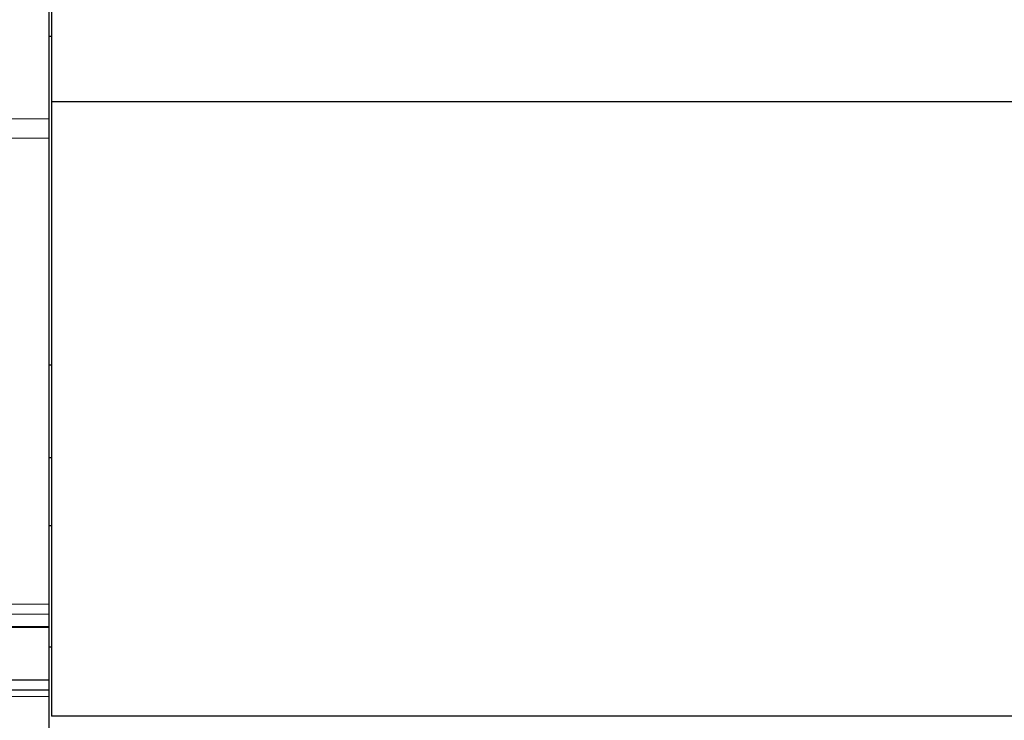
# Model space of a CAD drawing. Header units: inches. Extents: x 0 to 23760, y -13 to 16800.
# Tile 80 of 214: x 3619 to 4520, y 13185 to 13826. Entities that reach past the tile are written whole.
import ezdxf

# ---------------------------------------------------------------- set-up
doc = ezdxf.new("R2010")
doc.units = ezdxf.units.IN
doc.layers.add('254', color=7, linetype='Continuous', true_color=0xffffff)
doc.styles.add('latin_extended', font='simplex.shx')
doc.dimstyles.get("Standard").update_dxf_attribs({"dimtxt": 0.18, "dimasz": 0.18, "dimexe": 0.18, "dimexo": 0.0625, "dimgap": 0.09, "dimtad": 0, "dimtih": 1, "dimtoh": 1, "dimdec": 4, "dimzin": 0, "dimdsep": 46, "dimtxsty": 'Standard', "dimcen": 0.09, "dimadec": 0, "dimazin": 0, "dimtfac": 1, "dimtdec": 4, "dimtofl": 0, "dimtmove": 0, "dimatfit": 3, "dimfxl": 1, "dimtolj": 1, "dimtzin": 0, "dimarcsym": 0})

# ---------------------------------------------------------------- blocks, each defined once
blk = doc.blocks.new('_U11')
at = {"layer": '254', "color": 3, "linetype": 'Continuous', "lineweight": 13, "transparency": 16777216}
for p, q in [((8503.87, 13952.97), (8503.87, 10472.46)), ((1737.89, 13597.98), (1737.89, 10472.46)), ((1877.89, 10512.46), (8363.87, 10512.46))]:
    blk.add_line(p, q, dxfattribs=at)
at = {"layer": '254', "color": 3, "transparency": 16777216}
for points in [[(1877.89, 10535.79), (1877.89, 10489.13), (1737.89, 10512.46)], [(8363.87, 10489.13), (8363.87, 10535.79), (8503.87, 10512.46)]]:
    blk.add_solid(points, dxfattribs=at)
at = {"layer": 'Defpoints', "color": 0, "transparency": 16777216}
for p in [(8503.87, 13992.97), (1737.89, 13637.98), (8503.87, 10512.46)]:
    blk.add_point(p, dxfattribs=at)
at = {"layer": '254', "color": 2, "lineweight": 13, "transparency": 16777216, "insert": (4877.55, 10722.46), "char_height": 140, "attachment_point": 1, "style": 'latin_extended'}
blk.add_mtext('\\A1;6766', dxfattribs=at)

msp = doc.modelspace()

# ---------------------------------------------------------------- linework, layer by layer
at = {"layer": '254', "color": 2, "linetype": 'Continuous', "lineweight": 25}
for p, q in [((3645.869, 14018.008), (3645.869, 13734.87)), ((3648.369, 13840.547), (3648.369, 13750.515)), ((3648.37, 13810.288), (3645.869, 13810.288)), ((3648.369, 13750.515), (3648.369, 13188.65)), ((5025.369, 13750.515), (3648.369, 13750.515)), ((3645.869, 13734.87), (3645.869, 13717.133)), ((3645.869, 13717.133), (3645.869, 13291.23)), ((3648.37, 13509.622), (3645.869, 13509.622)), ((3648.37, 13425.047), (3645.869, 13425.047)), ((3648.426, 13362.729), (3645.869, 13362.729)), ((3645.869, 13291.23), (3645.869, 13281.996)), ((3645.869, 13281.996), (3645.869, 13270.754)), ((3645.869, 13270.754), (3645.869, 13269.829)), ((3645.869, 13269.829), (3645.869, 13221.776)), ((3648.426, 13251.853), (3645.869, 13251.853)), ((3645.869, 13221.776), (3285.369, 13221.776)), ((3645.869, 13221.776), (3645.869, 13212.503)), ((3645.869, 13212.503), (3285.369, 13212.503)), ((3645.869, 13206.862), (3645.869, 12907.972)), ((5025.369, 13188.65), (3648.369, 13188.65))]:
    msp.add_line(p, q, dxfattribs=at)
at = {"layer": '254', "color": 110, "linetype": 'Continuous', "lineweight": 13}
for p, q in [((3645.869, 13734.87), (3285.369, 13734.87)), ((3645.869, 13717.133), (3285.369, 13717.133)), ((3645.869, 13291.23), (3285.369, 13291.23)), ((3645.869, 13281.996), (3285.369, 13281.996)), ((3645.869, 13270.754), (3285.369, 13270.754)), ((3645.869, 13269.829), (3285.369, 13269.829)), ((3645.869, 13206.862), (3285.369, 13206.862))]:
    msp.add_line(p, q, dxfattribs=at)
at = {"layer": '254', "color": 2, "linetype": 'Continuous', "lineweight": 25}
msp.add_open_spline([(3645.869, 13212.503), (3645.869, 13211.59), (3645.869, 13210.627), (3645.869, 13208.723), (3645.869, 13207.785), (3645.869, 13206.862)], degree=3, knots=[0, 0, 0, 0, 0.5, 0.5, 1, 1, 1, 1], dxfattribs=at)

# ---------------------------------------------------------------- dimensions: what is measured, and where the dimension line sits
at = {"layer": '254', "color": 2, "linetype": 'Continuous', "lineweight": 13}
dim = msp.add_linear_dim(base=(8503.869, 10512.459), p1=(1737.889, 13637.977), p2=(8503.869, 13992.97), dimstyle='Standard', override={"dimscale": 40, "dimtxt": 3.5, "dimasz": 3.5, "dimexe": 1, "dimexo": 1, "dimgap": 1.75, "dimtad": 1, "dimtih": 1, "dimtoh": 0, "dimdec": 0, "dimlfac": 1, "dimzin": 8, "dimdsep": 46, "dimlunit": 2, "dimtxsty": 'latin_extended', "dimsah": 1, "dimse1": 0, "dimse2": 0, "dimsd1": 0, "dimsd2": 0, "dimclrd": 3, "dimclre": 3, "dimclrt": 2, "dimtol": 0, "dimtm": -0.1, "dimtfac": 0.714286, "dimtdec": 3, "dimtofl": 1, "dimtmove": 0, "dimtzin": 8, "dimlwd": 13, "dimlwe": 13}, dxfattribs=at)
dim.commit()
dim.dimension.update_dxf_attribs({"geometry": '_U11', "text_midpoint": (5120.879, 10512.459), "dimtype": 160})

doc.saveas('drawing.dxf')
